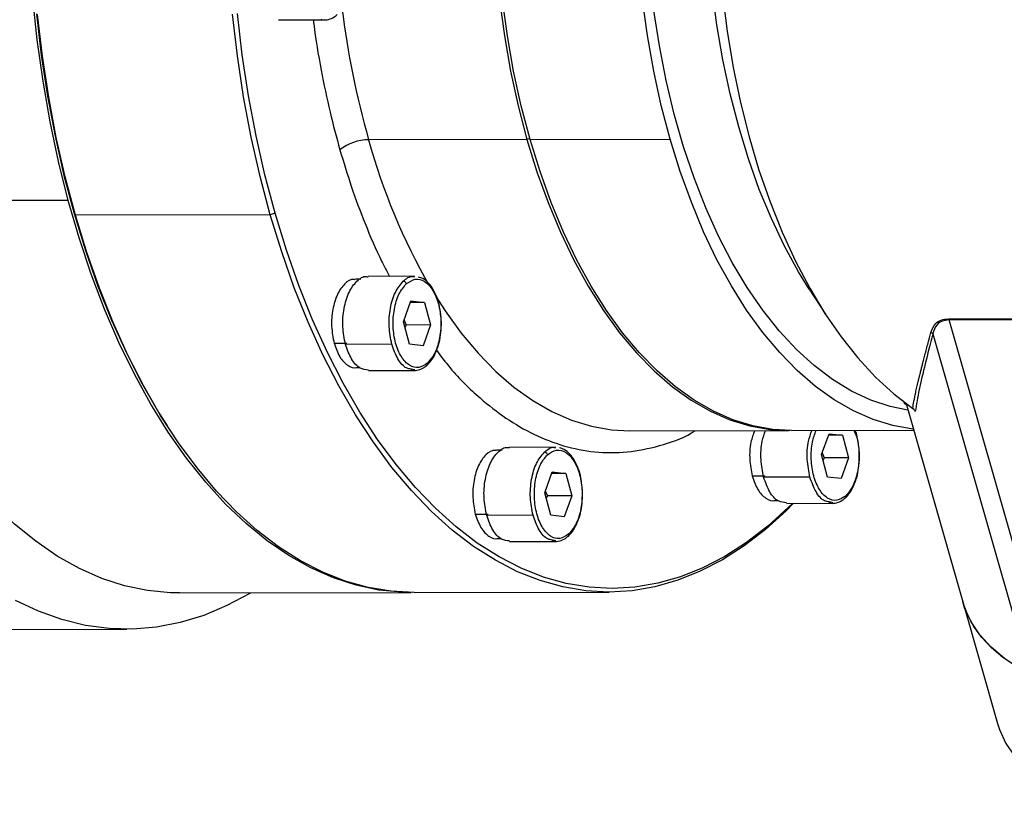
# Model space of a CAD drawing. Header units: millimetres. Extents: x 7057 to 8357, y -524 to 396.
# Tile 12 of 17: x 8077 to 8172, y -306 to -230. Entities that reach past the tile are written whole.
import ezdxf

# ---------------------------------------------------------------- set-up
doc = ezdxf.new("R2010")
doc.units = ezdxf.units.MM

msp = doc.modelspace()

# ---------------------------------------------------------------- linework, layer by layer
at = {"linetype": 'Continuous', "lineweight": 25}
for p, q in [((8101.5859, -230.5131), (8106.0649, -230.503)), ((8125.6169, -242.0507), (8110.3039, -242.0854)), ((8125.8845, -241.9558), (8125.6169, -242.0507)), ((8125.9113, -242.05), (8139.4574, -242.0193)), ((8081.2641, -247.9481), (8058.8837, -247.9989)), ((8100.8051, -249.3434), (8081.9585, -249.3862)), ((8101.2667, -249.1797), (8100.8051, -249.3434)), ((8109.5575, -255.5812), (8109.0262, -255.5824)), ((8114.7385, -255.2894), (8110.2595, -255.2996)), ((8152.91, -256.5443), (8154.4722, -258.9549)), ((8113.6761, -259.686), (8114.3981, -257.6663)), ((8115.7063, -257.8186), (8114.3425, -257.8217)), ((8114.3981, -257.6663), (8115.7063, -257.8186)), ((8115.7063, -257.8186), (8116.2927, -259.9917)), ((8114.2625, -261.8591), (8113.6761, -259.686)), ((8113.7369, -259.5159), (8113.9367, -259.997)), ((8166.3716, -259.3985), (8174.9137, -259.3791)), ((8174.9619, -259.4877), (8166.4199, -259.5071)), ((8176.3347, -294.1712), (8166.4199, -259.5071)), ((8113.9367, -259.997), (8113.8209, -260.2226)), ((8116.2927, -259.9917), (8113.9367, -259.997)), ((8116.2927, -259.9917), (8115.5707, -262.0114)), ((8106.9719, -261.7509), (8108.2087, -261.7481)), ((8164.8423, -260.8615), (8174.2605, -293.7891)), ((8112.5494, -261.8624), (8108.0733, -261.8726)), ((8115.5707, -262.0114), (8114.2625, -261.8591)), ((8109.0456, -264.1224), (8109.4571, -264.1214)), ((8110.2801, -264.3995), (8114.7591, -264.3894)), ((8114.7625, -264.3405), (8114.4273, -264.2605)), ((8162.0993, -267.5883), (8162.0087, -267.3332)), ((8162.3056, -267.7445), (8162.0993, -267.5883)), ((8162.2613, -267.5896), (8167.7442, -286.7588)), ((8163.1622, -268.3499), (8163.1077, -268.2432)), ((8090.8008, -269.6953), (8090.9744, -269.9631)), ((8135.5772, -270.2295), (8150.8901, -270.1947)), ((8151.1846, -270.194), (8162.9986, -270.1672)), ((8154.0999, -272.524), (8154.8219, -270.5043)), ((8156.1301, -270.6566), (8154.7664, -270.6597)), ((8154.8219, -270.5043), (8156.1301, -270.6566)), ((8156.1301, -270.6566), (8156.7166, -272.8297)), ((8123.2091, -272.1061), (8122.6778, -272.1073)), ((8128.3901, -271.8143), (8123.9111, -271.8245)), ((8154.6864, -274.6971), (8154.0999, -272.524)), ((8154.1607, -272.3539), (8154.3606, -272.835)), ((8154.3606, -272.835), (8154.2447, -273.0606)), ((8156.7166, -272.8297), (8154.3606, -272.835)), ((8156.7166, -272.8297), (8155.9946, -274.8494)), ((8127.3277, -276.211), (8128.0497, -274.1912)), ((8129.3579, -274.3436), (8127.9941, -274.3466)), ((8128.0497, -274.1912), (8129.3579, -274.3436)), ((8129.3579, -274.3436), (8129.9444, -276.5166)), ((8147.3957, -274.5889), (8148.6325, -274.5861)), ((8152.9733, -274.7004), (8148.4972, -274.7106)), ((8155.9946, -274.8494), (8154.6864, -274.6971)), ((8127.3885, -276.0408), (8127.5884, -276.522)), ((8127.9141, -278.384), (8127.3277, -276.211)), ((8127.5884, -276.522), (8127.4725, -276.7475)), ((8129.9444, -276.5166), (8127.5884, -276.522)), ((8129.9444, -276.5166), (8129.2224, -278.5363)), ((8149.4695, -276.9604), (8149.881, -276.9594)), ((8150.704, -277.2376), (8155.183, -277.2274)), ((8155.1863, -277.1785), (8154.8511, -277.0985)), ((8120.6235, -278.2758), (8121.8603, -278.273)), ((8126.201, -278.3873), (8121.725, -278.3975)), ((8129.2224, -278.5363), (8127.9141, -278.384)), ((8122.6972, -280.6473), (8123.1087, -280.6463)), ((8128.4141, -280.8654), (8128.0789, -280.7854)), ((8123.9317, -280.9245), (8128.4108, -280.9143)), ((8092.0296, -285.9034), (8114.41, -285.8526)), ((8114.7045, -285.8519), (8133.5512, -285.8091)), ((8167.7442, -286.7588), (8171.1106, -298.5285)), ((8060.8228, -289.4742), (8086.937, -289.4149))]:
    msp.add_line(p, q, dxfattribs=at)
at = {"linetype": 'Continuous', "lineweight": 25, "flags": 128}
for points in [[(8081.2641, -247.9481), (8080.3282, -244.2017), (8079.516, -240.3581), (8078.8306, -236.4316), (8078.2744, -232.4363), (8077.8495, -228.387)], [(8152.91, -256.5443), (8151.8682, -254.853), (8150.507, -252.3619), (8149.2422, -249.7025), (8148.08, -246.8876), (8147.0259, -243.9308), (8146.0851, -240.8464), (8145.2622, -237.6492), (8144.5609, -234.3546), (8143.9849, -230.9787), (8143.5367, -227.5375)], [(8144.5071, -228.044), (8144.9638, -231.5987), (8145.5491, -235.0889), (8146.2602, -238.4989), (8147.094, -241.8129), (8148.0465, -245.0159), (8149.1135, -248.0934), (8150.2901, -251.0312), (8151.5709, -253.816), (8152.9502, -256.435), (8154.4215, -258.8764), (8155.9782, -261.129), (8157.6132, -263.1826), (8159.3191, -265.0277), (8161.088, -266.6559), (8162.912, -268.0599)], [(8122.9525, -228.5646), (8123.4303, -232.0536), (8124.0357, -235.4749), (8124.7656, -238.8124), (8125.6169, -242.0507)], [(8125.9113, -242.05), (8125.0601, -238.8117), (8124.3301, -235.4742), (8123.7248, -232.053), (8123.247, -228.564)], [(8139.4574, -242.0193), (8138.6062, -238.781), (8137.8762, -235.4435), (8137.2709, -232.0222), (8136.793, -228.5332)], [(8078.1862, -229.9159), (8078.6603, -233.9251), (8079.2643, -237.8748), (8079.9959, -241.7506), (8080.8526, -245.5382), (8081.8311, -249.2239), (8082.928, -252.7942), (8084.1391, -256.236), (8085.4602, -259.537), (8086.8863, -262.6849), (8088.4123, -265.6683), (8090.0326, -268.4763), (8090.8008, -269.6953)], [(8081.9585, -249.3862), (8080.9749, -245.6815), (8080.1138, -241.8744), (8079.3784, -237.9787), (8078.7713, -234.0086), (8078.2948, -229.9787)], [(8100.8051, -249.3434), (8099.8216, -245.6387), (8098.9605, -241.8316), (8098.2251, -237.9359), (8097.618, -233.9658), (8097.1414, -229.9359)], [(8101.2667, -249.1797), (8100.2882, -245.4941), (8099.4316, -241.7064), (8098.6999, -237.8307), (8098.0959, -233.881), (8097.6218, -229.8718)], [(8162.4484, -268.2435), (8160.7454, -267.8868), (8158.854, -267.2547), (8156.9906, -266.3801), (8155.1643, -265.2673), (8153.3841, -263.9217), (8151.6585, -262.3499), (8149.9961, -260.5595), (8148.4048, -258.5594), (8146.8925, -256.3591), (8145.4665, -253.9694), (8144.1338, -251.402), (8142.9009, -248.6694), (8141.7737, -245.7849), (8140.7578, -242.7625), (8139.8581, -239.617), (8139.079, -236.3636), (8138.4243, -233.0184), (8137.8972, -229.5974)], [(8125.6169, -242.0507), (8126.5854, -245.1745), (8127.6666, -248.1695), (8128.8556, -251.0215), (8130.1468, -253.7174), (8131.5341, -256.2444), (8133.0111, -258.5909), (8134.5709, -260.746), (8136.2063, -262.6995), (8137.9095, -264.4423), (8139.6727, -265.9663), (8141.4877, -267.2645), (8143.3459, -268.3308), (8145.2388, -269.1601), (8147.1574, -269.7487), (8149.0929, -270.0938), (8151.0362, -270.1937), (8151.0373, -270.1937)], [(8151.1846, -270.194), (8149.3874, -270.0931), (8147.4519, -269.748), (8145.5333, -269.1595), (8143.6404, -268.3301), (8141.7822, -267.2639), (8139.9672, -265.9657), (8138.204, -264.4416), (8136.5007, -262.6988), (8134.8654, -260.7453), (8133.3056, -258.5903), (8131.8286, -256.2438), (8130.4413, -253.7167), (8129.1501, -251.0209), (8127.9611, -248.1688), (8126.8798, -245.1739), (8125.9113, -242.05)], [(8162.9698, -270.0665), (8162.9334, -270.0623), (8160.9979, -269.7173), (8159.0793, -269.1287), (8157.1864, -268.2994), (8155.3282, -267.2331), (8153.5133, -265.9349), (8151.75, -264.4109), (8150.0468, -262.668), (8148.4114, -260.7146), (8146.8516, -258.5595), (8145.3746, -256.213), (8143.9873, -253.6859), (8142.6961, -250.9901), (8141.5072, -248.1381), (8140.4259, -245.1431), (8139.4574, -242.0193)], [(8092.0296, -285.9034), (8091.1519, -285.886), (8088.9265, -285.6685), (8086.7118, -285.2029), (8084.516, -284.4907), (8082.3471, -283.5347), (8080.2129, -282.3383), (8078.1212, -280.9058), (8076.0798, -279.2426), (8074.096, -277.3546), (8072.177, -275.2488), (8070.33, -272.9328), (8068.5615, -270.4151), (8066.8781, -267.7049), (8065.2859, -264.8121), (8063.7908, -261.7472), (8062.3981, -258.5213), (8061.113, -255.1464), (8059.9401, -251.6347), (8058.8837, -247.9989)], [(8114.5579, -285.8517), (8113.5323, -285.8352), (8111.3069, -285.6177), (8109.0923, -285.1521), (8106.8965, -284.4399), (8104.7275, -283.4839), (8102.5933, -282.2875), (8100.5017, -280.855), (8098.4602, -279.1918), (8096.4764, -277.3038), (8094.5575, -275.198), (8092.7104, -272.882), (8090.9419, -270.3643), (8089.2585, -267.6541), (8087.6664, -264.7613), (8086.1712, -261.6963), (8084.7785, -258.4705), (8083.4934, -255.0956), (8082.3205, -251.5839), (8081.2641, -247.9481)], [(8114.7045, -285.8519), (8114.7001, -285.8519), (8112.4726, -285.7319), (8110.2528, -285.3634), (8108.0487, -284.7476), (8105.8683, -283.8867), (8103.7195, -282.7841), (8101.6103, -281.4435), (8099.5483, -279.8701), (8097.541, -278.0694), (8095.5958, -276.048), (8093.7197, -273.8135), (8091.9197, -271.3738), (8090.2022, -268.7379), (8088.5735, -265.9154), (8087.0397, -262.9166), (8085.6062, -259.7524), (8084.2784, -256.4345), (8083.061, -252.9749), (8081.9585, -249.3862)], [(8151.3905, -277.236), (8150.6713, -277.9564), (8148.672, -279.7653), (8146.6169, -281.3472), (8144.5136, -282.6964), (8142.3698, -283.8078), (8140.1932, -284.6776), (8137.9918, -285.3024), (8135.7736, -285.68), (8133.5467, -285.8091), (8131.3193, -285.6891), (8129.0995, -285.3206), (8126.8953, -284.7048), (8124.7149, -283.844), (8122.5662, -282.7413), (8120.4569, -281.4007), (8118.3949, -279.8273), (8116.3876, -278.0266), (8114.4424, -276.0053), (8112.5664, -273.7707), (8110.7663, -271.331), (8109.0489, -268.6951), (8107.4202, -265.8726), (8105.8864, -262.8738), (8104.4529, -259.7097), (8103.125, -256.3917), (8101.9076, -252.9321), (8100.8051, -249.3434)], [(8151.291, -277.2362), (8150.8772, -277.646), (8148.8882, -279.4456), (8146.8436, -281.0194), (8144.7511, -282.3617), (8142.6182, -283.4674), (8140.4528, -284.3327), (8138.2627, -284.9543), (8136.0559, -285.33), (8133.8404, -285.4584), (8131.6245, -285.3391), (8129.416, -284.9724), (8127.2232, -284.3598), (8125.0539, -283.5034), (8122.9162, -282.4063), (8120.8178, -281.0727), (8118.7663, -279.5073), (8116.7694, -277.7158), (8114.8341, -275.7049), (8112.9677, -273.4817), (8111.1769, -271.0546), (8109.4682, -268.4322), (8107.8479, -265.6241), (8106.3219, -262.6407), (8104.8958, -259.4928), (8103.5748, -256.1919), (8102.3636, -252.75), (8101.2667, -249.1797)], [(8116.7725, -257.1932), (8117.6982, -258.6257), (8119.258, -260.7807), (8120.8933, -262.7342), (8122.5966, -264.477), (8124.3598, -266.0011), (8126.1748, -267.2993), (8128.033, -268.3655), (8129.9259, -269.1949), (8131.8445, -269.7835), (8133.78, -270.1285), (8135.5772, -270.2295)], [(8098.8926, -285.8878), (8098.808, -285.9386), (8096.6031, -287.1257), (8094.3636, -288.0688), (8092.0975, -288.7647), (8089.8126, -289.2108), (8087.5171, -289.4056), (8085.219, -289.3484), (8082.9263, -289.0394), (8080.6472, -288.4797), (8078.3896, -287.6713), (8076.1614, -286.617)], [(8174.2605, -293.7891), (8172.8658, -292.9898), (8171.6221, -292.1241), (8170.5333, -291.1945), (8169.6026, -290.2039), (8168.8329, -289.1553), (8168.2263, -288.0518), (8167.7849, -286.8968), (8167.7442, -286.7588)], [(8175.0364, -294.1742), (8173.3031, -293.2573), (8171.7817, -292.2452), (8170.4788, -291.1423), (8169.3999, -289.9533), (8168.5496, -288.6832), (8167.9316, -287.3375), (8167.7442, -286.7588)], [(8171.1106, -298.5285), (8171.298, -299.1072), (8171.9161, -300.4529), (8172.7663, -301.723), (8173.8452, -302.912), (8175.1481, -304.0149), (8176.6695, -305.027), (8178.4029, -305.9439)]]:
    msp.add_lwpolyline(points, dxfattribs=at)
at = {"linetype": 'Continuous', "lineweight": 25}
for centre, radius, start, end in [((8192.2418, -218.9033), 85.1541, 187.063915, 195.797438), ((8110.322, -246.5333), 4.4479, 90.232819, 128.810878), ((8169.3036, -225.823), 61.1999, 195.410169, 209.769246), ((8166.0434, -259.6093), 0.3901, 15.196578, 32.713744), ((8164.5346, -261.0724), 0.373, 34.425674, 70.598142), ((8162.072, -267.9327), 0.3455, 52.846048, 85.464388)]:
    msp.add_arc(centre, radius, start, end, dxfattribs=at)
for points, knots in [([(8105.6818, -230.4309), (8105.7357, -230.4519), (8105.9789, -230.5467), (8106.4374, -230.4824), (8106.9182, -230.285), (8107.1799, -230.0649), (8107.2764, -229.9838)], [0, 0, 0, 0, 0.100382, 0.4527053, 0.7981237, 1, 1, 1, 1]), ([(8104.9556, -230.5055), (8104.9691, -230.6287), (8105.1496, -232.2792), (8105.6874, -235.266), (8106.522, -239.35), (8107.2049, -241.858), (8107.5343, -243.0674)], [0, 0, 0, 0, 0.028011, 0.3751686, 0.698695, 1, 1, 1, 1]), ([(8107.5343, -243.0674), (8107.8899, -244.2509), (8108.6274, -246.7052), (8109.9777, -250.2906), (8111.2154, -253.2107), (8112.0726, -254.806), (8112.3353, -255.2949)], [0, 0, 0, 0, 0.2677341, 0.5552138, 0.8636917, 1, 1, 1, 1]), ([(8109.0231, -255.6283), (8108.9728, -255.6139), (8108.6248, -255.5143), (8107.9756, -255.9653), (8107.2464, -256.9632), (8106.7933, -258.454), (8106.6597, -260.1629), (8106.8678, -261.2215), (8106.9719, -261.7509)], [0, 0, 0, 0, 0.0326894, 0.2261515, 0.4196136, 0.6130757, 0.8065379, 1, 1, 1, 1]), ([(8108.0733, -261.8726), (8107.9624, -261.3085), (8107.7407, -260.1804), (8107.883, -258.3595), (8108.3658, -256.7709), (8109.1428, -255.7076), (8109.8346, -255.227), (8110.2055, -255.3331), (8110.2591, -255.3485)], [0, 0, 0, 0, 0.1934621, 0.3869243, 0.5803864, 0.7738485, 0.9673106, 1, 1, 1, 1]), ([(8113.6489, -255.7639), (8113.9536, -255.5107), (8114.3097, -255.2147), (8114.6814, -255.3227), (8114.7352, -255.3383)], [0, 0, 0, 0, 0.8554537, 1, 1, 1, 1]), ([(8117.2738, -258.9506), (8117.2458, -258.7141), (8117.1788, -258.149), (8116.9351, -257.3336), (8116.5746, -256.5442), (8116.1115, -255.9209), (8115.6216, -255.4993), (8115.2685, -255.402), (8115.1216, -255.3615)], [0, 0, 0, 0, 0.1314802, 0.3141826, 0.4977482, 0.6825274, 0.8678779, 1, 1, 1, 1]), ([(8116.9853, -262.1526), (8116.9893, -262.143), (8117.1051, -261.8647), (8117.2356, -261.2072), (8117.3451, -260.2302), (8117.3511, -259.4523), (8117.2876, -259.0404), (8117.2738, -258.9506)], [0, 0, 0, 0, 0.0107173, 0.313119, 0.6147264, 0.915987, 1, 1, 1, 1]), ([(8164.6585, -260.7205), (8164.777, -260.4071), (8164.955, -259.936), (8165.601, -259.4812), (8166.1155, -259.426), (8166.3716, -259.3985)], [0, 0, 0, 0, 0.4995745, 0.7508326, 1, 1, 1, 1]), ([(8166.4199, -259.5071), (8166.1903, -259.5328), (8165.6956, -259.5882), (8165.0977, -260.0588), (8164.943, -260.545), (8164.8423, -260.8615)], [0, 0, 0, 0, 0.2321969, 0.5003189, 1, 1, 1, 1]), ([(8162.912, -268.0599), (8162.9487, -267.8325), (8163.0265, -267.3502), (8163.1526, -266.7364), (8163.2534, -266.2734), (8163.3118, -266.0133), (8163.3745, -265.7407), (8163.4418, -265.4553), (8163.5138, -265.1565), (8163.5831, -264.8742), (8163.6616, -264.562), (8163.7445, -264.2352), (8163.8458, -263.8395), (8163.9585, -263.4018), (8164.1409, -262.7004), (8164.3742, -261.8114), (8164.5709, -261.0567), (8164.6585, -260.7205)], [0, 0, 0, 0, 0.1212529, 0.2570822, 0.2950682, 0.334055, 0.3740427, 0.4150313, 0.4570211, 0.500012, 0.5315568, 0.5836671, 0.6298327, 0.6851385, 0.7495845, 0.8884658, 1, 1, 1, 1]), ([(8106.9719, -261.7509), (8107.136, -262.2205), (8107.4643, -263.1598), (8108.2676, -263.9534), (8108.9482, -264.2459), (8109.2996, -264.0585), (8109.3649, -264.0237)], [0, 0, 0, 0, 0.3097857, 0.6195714, 0.9293571, 1, 1, 1, 1]), ([(8164.8423, -260.8615), (8164.5953, -261.8466), (8164.0977, -263.8314), (8163.4881, -266.3386), (8163.2714, -267.6757), (8163.1622, -268.3499)], [0, 0, 0, 0, 0.3281932, 0.6611985, 1, 1, 1, 1]), ([(8110.2864, -264.3506), (8110.0188, -264.3232), (8109.4293, -264.2628), (8108.6045, -263.3702), (8108.2504, -262.3718), (8108.0733, -261.8726)], [0, 0, 0, 0, 0.2935433, 0.6467716, 1, 1, 1, 1]), ([(8114.4273, -264.2605), (8114.2737, -264.2391), (8113.7994, -264.173), (8113.0817, -263.35), (8112.7268, -262.3583), (8112.5494, -261.8624)], [0, 0, 0, 0, 0.1931986, 0.5965993, 1, 1, 1, 1]), ([(8115.9706, -263.8702), (8116.06, -263.78), (8116.3164, -263.5215), (8116.6795, -262.968), (8116.8844, -262.4218), (8116.9853, -262.1526)], [0, 0, 0, 0, 0.2135282, 0.6123629, 1, 1, 1, 1]), ([(8116.8653, -262.4432), (8117.304, -263.0231), (8118.6352, -264.7828), (8120.8949, -266.9679), (8123.6067, -269.0915), (8126.309, -270.6505), (8129.1837, -271.7649), (8132.2022, -272.3521), (8135.3077, -272.3732), (8138.4381, -271.7159), (8140.6398, -270.9802), (8141.7574, -270.2835), (8141.8669, -270.2152)], [0, 0, 0, 0, 0.0616104, 0.1869583, 0.2904059, 0.3982319, 0.5101989, 0.6259699, 0.7451056, 0.8648693, 0.9867618, 1, 1, 1, 1]), ([(8114.376, -264.3173), (8114.4299, -264.3383), (8114.6731, -264.4331), (8115.1317, -264.3688), (8115.6125, -264.1714), (8115.8741, -263.9514), (8115.9706, -263.8702)], [0, 0, 0, 0, 0.100382, 0.4527053, 0.7981237, 1, 1, 1, 1]), ([(8163.0637, -268.1866), (8163.0506, -268.1739), (8163.0224, -268.1465), (8162.9695, -268.1016), (8162.9349, -268.0765), (8162.912, -268.0599)], [0, 0, 0, 0, 0.226127, 0.4881613, 1, 1, 1, 1]), ([(8163.0637, -268.1866), (8163.0849, -268.2108), (8163.1272, -268.2592), (8163.1505, -268.3197), (8163.1622, -268.3499)], [0, 0, 0, 0, 0.4992129, 1, 1, 1, 1]), ([(8147.6179, -270.2021), (8147.487, -270.5642), (8147.1882, -271.3907), (8147.0888, -273.0083), (8147.2934, -274.062), (8147.3957, -274.5889)], [0, 0, 0, 0, 0.2804143, 0.6402072, 1, 1, 1, 1]), ([(8148.4972, -274.7106), (8148.3886, -274.1496), (8148.1715, -273.0275), (8148.2673, -271.3644), (8148.5641, -270.5339), (8148.6834, -270.1997)], [0, 0, 0, 0, 0.3740892, 0.7481783, 1, 1, 1, 1]), ([(8152.9733, -274.7004), (8152.8647, -274.1394), (8152.6476, -273.0174), (8152.7434, -271.3543), (8153.0402, -270.5237), (8153.1595, -270.1896)], [0, 0, 0, 0, 0.3740892, 0.7481783, 1, 1, 1, 1]), ([(8156.4405, -276.5016), (8156.1548, -276.6926), (8155.5835, -277.0746), (8154.6576, -276.8219), (8153.8579, -275.9807), (8153.2888, -274.6224), (8153.0522, -272.9821), (8153.1339, -271.3796), (8153.4346, -270.5514), (8153.5664, -270.1886)], [0, 0, 0, 0, 0.1475062, 0.2950124, 0.4425185, 0.5900247, 0.7375309, 0.8850371, 1, 1, 1, 1]), ([(8157.222, -270.1803), (8157.3117, -270.3727), (8157.5991, -270.9892), (8157.7607, -272.3949), (8157.6554, -274.0634), (8157.2037, -275.5846), (8156.6949, -276.1959), (8156.4405, -276.5016)], [0, 0, 0, 0, 0.1017944, 0.3263458, 0.5508972, 0.7754486, 1, 1, 1, 1]), ([(8157.6977, -271.7886), (8157.6683, -271.554), (8157.5981, -270.9934), (8157.4628, -270.4463), (8157.3408, -270.184), (8157.339, -270.1801)], [0, 0, 0, 0, 0.4148501, 0.9913176, 1, 1, 1, 1]), ([(8122.6747, -272.1532), (8122.6244, -272.1388), (8122.2764, -272.0392), (8121.6272, -272.4902), (8120.898, -273.4881), (8120.4449, -274.9789), (8120.3113, -276.6878), (8120.5194, -277.7465), (8120.6235, -278.2758)], [0, 0, 0, 0, 0.0326894, 0.2261515, 0.4196136, 0.6130757, 0.8065379, 1, 1, 1, 1]), ([(8121.725, -278.3975), (8121.6141, -277.8335), (8121.3923, -276.7053), (8121.5346, -274.8844), (8122.0175, -273.2958), (8122.7945, -272.2325), (8123.4862, -271.752), (8123.8571, -271.8581), (8123.9107, -271.8734)], [0, 0, 0, 0, 0.1934621, 0.3869243, 0.5803864, 0.7738485, 0.9673106, 1, 1, 1, 1]), ([(8127.3005, -272.2888), (8127.6052, -272.0356), (8127.9614, -271.7397), (8128.333, -271.8476), (8128.3868, -271.8632)], [0, 0, 0, 0, 0.8554537, 1, 1, 1, 1]), ([(8130.9254, -275.4755), (8130.8974, -275.239), (8130.8304, -274.6739), (8130.5867, -273.8585), (8130.2262, -273.0692), (8129.7631, -272.4458), (8129.2732, -272.0243), (8128.9202, -271.9269), (8128.7732, -271.8864)], [0, 0, 0, 0, 0.1314802, 0.3141826, 0.4977482, 0.6825274, 0.8678779, 1, 1, 1, 1]), ([(8157.4092, -274.9906), (8157.4132, -274.981), (8157.529, -274.7027), (8157.6595, -274.0453), (8157.769, -273.0683), (8157.775, -272.2903), (8157.7115, -271.8784), (8157.6977, -271.7886)], [0, 0, 0, 0, 0.0107173, 0.313119, 0.6147264, 0.915987, 1, 1, 1, 1]), ([(8147.3957, -274.5889), (8147.5599, -275.0585), (8147.8881, -275.9978), (8148.6915, -276.7914), (8149.372, -277.0839), (8149.7235, -276.8965), (8149.7888, -276.8617)], [0, 0, 0, 0, 0.3097857, 0.6195714, 0.9293571, 1, 1, 1, 1]), ([(8150.7103, -277.1886), (8150.4427, -277.1612), (8149.8532, -277.1008), (8149.0284, -276.2082), (8148.6743, -275.2098), (8148.4972, -274.7106)], [0, 0, 0, 0, 0.2935433, 0.6467716, 1, 1, 1, 1]), ([(8154.8511, -277.0985), (8154.6976, -277.0771), (8154.2233, -277.011), (8153.5056, -276.188), (8153.1507, -275.1963), (8152.9733, -274.7004)], [0, 0, 0, 0, 0.1931986, 0.5965993, 1, 1, 1, 1]), ([(8156.3945, -276.7082), (8156.4839, -276.618), (8156.7403, -276.3595), (8157.1034, -275.806), (8157.3082, -275.2598), (8157.4092, -274.9906)], [0, 0, 0, 0, 0.2135282, 0.6123629, 1, 1, 1, 1]), ([(8130.637, -278.6775), (8130.6409, -278.668), (8130.7567, -278.3896), (8130.8872, -277.7322), (8130.9967, -276.7552), (8131.0027, -275.9773), (8130.9393, -275.5653), (8130.9254, -275.4755)], [0, 0, 0, 0, 0.0107173, 0.313119, 0.6147264, 0.915987, 1, 1, 1, 1]), ([(8154.7999, -277.1553), (8154.8538, -277.1764), (8155.0969, -277.2711), (8155.5555, -277.2069), (8156.0363, -277.0094), (8156.298, -276.7894), (8156.3945, -276.7082)], [0, 0, 0, 0, 0.100382, 0.4527053, 0.7981237, 1, 1, 1, 1]), ([(8120.6235, -278.2758), (8120.7876, -278.7455), (8121.1159, -279.6847), (8121.9192, -280.4783), (8122.5998, -280.7708), (8122.9512, -280.5834), (8123.0165, -280.5486)], [0, 0, 0, 0, 0.3097857, 0.6195714, 0.9293571, 1, 1, 1, 1]), ([(8123.938, -280.8756), (8123.6705, -280.8481), (8123.0809, -280.7877), (8122.2561, -279.8951), (8121.902, -278.8967), (8121.725, -278.3975)], [0, 0, 0, 0, 0.2935433, 0.6467716, 1, 1, 1, 1]), ([(8128.0789, -280.7854), (8127.9253, -280.764), (8127.451, -280.6979), (8126.7333, -279.8749), (8126.3785, -278.8832), (8126.201, -278.3873)], [0, 0, 0, 0, 0.1931986, 0.5965993, 1, 1, 1, 1]), ([(8129.6222, -280.3951), (8129.7116, -280.305), (8129.9681, -280.0464), (8130.3311, -279.4929), (8130.536, -278.9467), (8130.637, -278.6775)], [0, 0, 0, 0, 0.2135282, 0.6123629, 1, 1, 1, 1]), ([(8128.0276, -280.8423), (8128.0815, -280.8633), (8128.3247, -280.9581), (8128.7833, -280.8938), (8129.2641, -280.6964), (8129.5257, -280.4763), (8129.6222, -280.3951)], [0, 0, 0, 0, 0.100382, 0.4527053, 0.7981237, 1, 1, 1, 1])]:
    msp.add_open_spline(points, degree=3, knots=knots, dxfattribs=at)
for points in [[(8112.5494, -261.8624), (8112.4383, -261.298), (8112.2162, -260.1691), (8112.3612, -258.3541), (8112.8339, -256.7429), (8113.3772, -256.0902), (8113.6489, -255.7639)], [(8116.0166, -263.6636), (8115.731, -263.8546), (8115.1596, -264.2365), (8114.2339, -263.984), (8113.4336, -263.1421), (8112.8666, -261.7868), (8112.622, -260.135), (8112.7399, -258.4485), (8113.1883, -256.9321), (8113.6975, -256.3201), (8113.9522, -256.0141)], [(8113.9522, -256.0141), (8113.9398, -255.9813), (8113.9149, -255.9156), (8113.8381, -255.8328), (8113.7446, -255.775), (8113.6808, -255.7676), (8113.6489, -255.7639)], [(8113.9522, -256.0141), (8114.2378, -255.8232), (8114.8092, -255.4412), (8115.7349, -255.6937), (8116.5352, -256.5356), (8117.1022, -257.8909), (8117.3468, -259.5427), (8117.2289, -261.2292), (8116.7805, -262.7456), (8116.2713, -263.3576), (8116.0166, -263.6636)], [(8115.8487, -263.9149), (8115.8786, -263.9111), (8115.9383, -263.9034), (8116.0005, -263.8452), (8116.0326, -263.7622), (8116.022, -263.6964), (8116.0166, -263.6636)], [(8127.6038, -272.5391), (8127.8895, -272.3481), (8128.4608, -271.9661), (8129.3865, -272.2186), (8130.1868, -273.0606), (8130.7538, -274.4158), (8130.9984, -276.0676), (8130.8805, -277.7541), (8130.4321, -279.2706), (8129.9229, -279.8825), (8129.6682, -280.1885)], [(8126.201, -278.3873), (8126.09, -277.8229), (8125.8678, -276.694), (8126.0129, -274.879), (8126.4855, -273.2679), (8127.0289, -272.6152), (8127.3005, -272.2888)], [(8129.6682, -280.1885), (8129.3826, -280.3795), (8128.8113, -280.7615), (8127.8855, -280.509), (8127.0852, -279.667), (8126.5182, -278.3117), (8126.2737, -276.6599), (8126.3915, -274.9734), (8126.8399, -273.457), (8127.3492, -272.8451), (8127.6038, -272.5391)], [(8127.6038, -272.5391), (8127.5914, -272.5062), (8127.5666, -272.4405), (8127.4897, -272.3577), (8127.3962, -272.2999), (8127.3324, -272.2925), (8127.3005, -272.2888)], [(8156.2726, -276.7529), (8156.3024, -276.7491), (8156.3621, -276.7414), (8156.4244, -276.6832), (8156.4565, -276.6002), (8156.4458, -276.5344), (8156.4405, -276.5016)], [(8129.5003, -280.4398), (8129.5302, -280.436), (8129.5899, -280.4283), (8129.6521, -280.3701), (8129.6842, -280.2871), (8129.6736, -280.2214), (8129.6682, -280.1885)]]:
    msp.add_open_spline(points, degree=3, dxfattribs=at)

doc.saveas('drawing.dxf')
